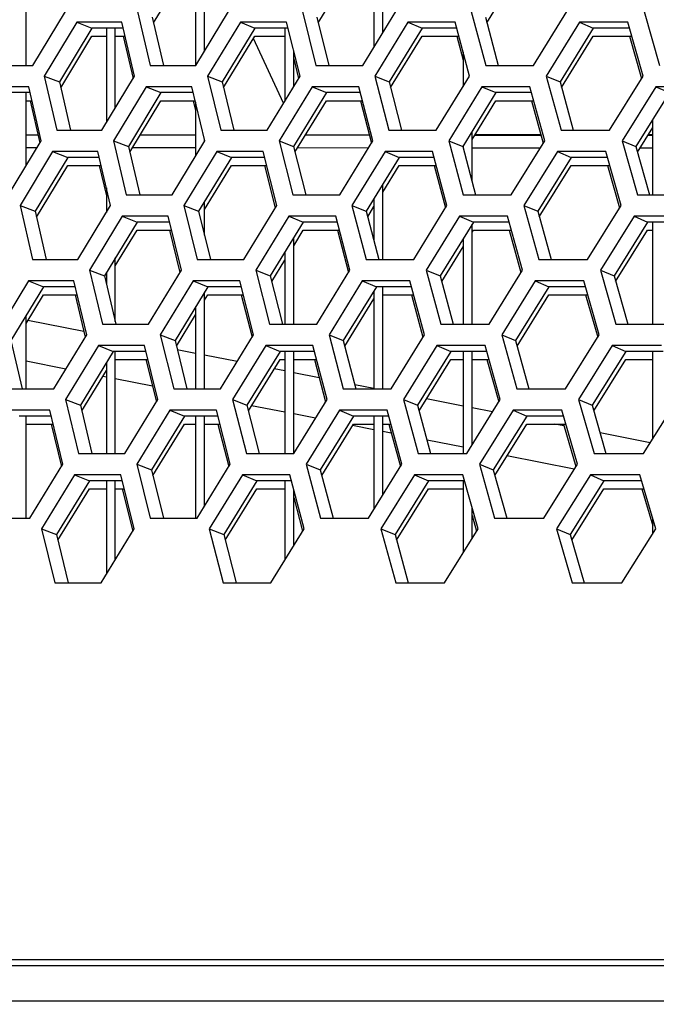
# Model space of a CAD drawing. Header units: millimetres. Extents: x 0 to 420, y 0 to 297.
# Tile 35 of 256: x 97.24 to 100.09, y 84.57 to 88.98. Entities that reach past the tile are written whole.
import ezdxf

# ---------------------------------------------------------------- set-up
doc = ezdxf.new("R2010")
doc.units = ezdxf.units.MM
doc.header["$LTSCALE"] = 23.1
doc.layers.get('0').update_dxf_attribs({"linetype": 'CONTINUOUS'})
doc.layers.add('DIM_PILOTEES', color=7, linetype='CONTINUOUS')
doc.styles.add('TEXTSTYLE_5', font='txt', dxfattribs={"width": 1.142857})
doc.dimstyles.new('DIMSTYLE_4', dxfattribs={"dimtxt": 2.5, "dimasz": 0.1875, "dimexe": 0.125, "dimexo": 0.0625, "dimgap": 1.25, "dimtad": 0, "dimtih": 1, "dimtoh": 1, "dimdsep": 46, "dimtxsty": 'TEXTSTYLE_5', "dimblk": '_FILLED', "dimblk1": '_FILLED', "dimblk2": '_FILLED', "dimcen": 0.09, "dimazin": 2, "dimtfac": 1, "dimtofl": 0, "dimtmove": 0, "dimatfit": 3, "dimldrblk": '_FILLED', "dimfxl": 1, "dimtolj": 1, "dimarcsym": 0})

# ---------------------------------------------------------------- blocks, each defined once
blk = doc.blocks.new('_FILLED')
at = {"color": 0, "linetype": 'BYBLOCK'}
blk.add_solid([(0, 0), (-1, 0.167), (-1, -0.167)], dxfattribs=at)
blk = doc.blocks.new('*D9')
at = {"layer": 'DIM_PILOTEES', "color": 2, "linetype": 'CONTINUOUS'}
for p, q in [((67.0415, 106.0416), (64.0594, 106.0416)), ((64.1844, 106.0416), (64.1844, 83.7884)), ((124.0627, 106.0416), (67.0415, 106.0416)), ((64.1844, 53.2465), (64.1844, 78.7884)), ((67.0415, 53.2465), (64.0594, 53.2465)), ((101.3091, 53.2465), (67.0415, 53.2465))]:
    blk.add_line(p, q, dxfattribs=at)
at = {"layer": 'DIM_PILOTEES', "color": 2, "linetype": 'CONTINUOUS', "xscale": 0.1875, "yscale": 0.1875, "zscale": 0.1875}
for p, rotation in [((64.1844, 106.0416), 90), ((64.1844, 53.2465), 270)]:
    blk.add_blockref('_FILLED', p, dxfattribs=dict(at, rotation=rotation))
at = {"layer": 'DIM_PILOTEES', "color": 2, "linetype": 'CONTINUOUS', "insert": (64.1844, 82.5384), "char_height": 2.5, "width": 8.571429, "attachment_point": 2, "line_spacing_factor": 0.9, "style": 'TEXTSTYLE_5'}
blk.add_mtext('{\\ftxt;\\W0.0001;\\H0.0001;\\~}{\\ftxt;\\W2.2857142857;\\H2.5; }{\\ftxt;\\W0.0001;\\H0.0001;\\~}', dxfattribs=at)

msp = doc.modelspace()

# ---------------------------------------------------------------- linework, layer by layer
at = {"color": 7, "linetype": 'CONTINUOUS'}
for p, q in [((97.2652, 88.779), (97.2652, 89.2361)), ((98.0252, 89.2361), (98.0252, 88.779)), ((98.0652, 88.8433), (98.0652, 89.2361)), ((98.8252, 89.2361), (98.8252, 88.8614)), ((98.8652, 88.9266), (98.8652, 89.2361)), ((97.8373, 88.9688), (97.9772, 89.2003)), ((98.5754, 88.9692), (98.7163, 89.2003)), ((99.3315, 88.9696), (99.4733, 89.2003)), ((97.8312, 88.9946), (97.8819, 88.779)), ((98.569, 88.9946), (98.6231, 88.779)), ((99.3249, 88.9946), (99.3823, 88.779)), ((97.4928, 88.9722), (97.5603, 88.9463)), ((98.2261, 88.9722), (98.2917, 88.9463)), ((98.9776, 88.9722), (99.0413, 88.9463)), ((99.7469, 88.9722), (99.8087, 88.9463)), ((97.5603, 88.9463), (97.4148, 88.7049)), ((97.4207, 88.6788), (97.5603, 88.9105)), ((97.7007, 88.9463), (97.5603, 88.9463)), ((97.5603, 88.9105), (97.6252, 88.9105)), ((97.6252, 88.9463), (97.6252, 88.5228)), ((97.6652, 88.5887), (97.6652, 88.9463)), ((97.6652, 88.9105), (97.7091, 88.9105)), ((98.2917, 88.9463), (98.1449, 88.7049)), ((98.1511, 88.6792), (98.2917, 88.9105)), ((98.4395, 88.9463), (98.2917, 88.9463)), ((98.2917, 88.9105), (98.4252, 88.9105)), ((98.4252, 88.9463), (98.4252, 88.619)), ((99.0413, 88.9463), (98.8933, 88.7049)), ((98.8998, 88.6796), (99.0413, 88.9105)), ((99.1964, 88.9463), (99.0413, 88.9463)), ((99.0413, 88.9105), (99.2059, 88.9105)), ((99.8087, 88.9463), (99.6595, 88.7049)), ((99.6663, 88.68), (99.8087, 88.9105)), ((99.9709, 88.9463), (99.8087, 88.9463)), ((99.8087, 88.9105), (99.981, 88.9105)), ((98.4197, 88.6099), (98.2848, 88.8991)), ((98.4652, 88.6844), (98.4652, 88.8435)), ((99.2252, 88.8379), (99.2252, 88.6843)), ((97.347, 88.7307), (97.4148, 88.7049)), ((98.079, 88.7307), (98.1449, 88.7049)), ((98.8293, 88.7307), (98.8933, 88.7049)), ((99.5974, 88.7307), (99.6595, 88.7049)), ((97.4148, 88.7049), (97.4639, 88.4893)), ((97.8036, 88.6824), (97.8702, 88.6566)), ((98.1449, 88.7049), (98.1974, 88.4893)), ((98.5476, 88.6824), (98.6123, 88.6566)), ((98.8933, 88.7049), (98.9492, 88.4893)), ((99.3096, 88.6824), (99.3724, 88.6566)), ((99.6595, 88.7049), (99.7188, 88.4893)), ((100.0891, 88.6824), (100.1499, 88.6566)), ((97.2837, 88.6566), (97.1466, 88.6566)), ((97.2652, 88.3292), (97.2652, 88.6566)), ((97.8702, 88.6566), (97.7238, 88.4151)), ((98.0147, 88.6566), (97.8702, 88.6566)), ((98.6123, 88.6566), (98.4646, 88.4151)), ((98.7642, 88.6566), (98.6123, 88.6566)), ((99.3724, 88.6566), (99.2235, 88.4151)), ((99.5315, 88.6566), (99.3724, 88.6566)), ((100.1499, 88.6566), (100, 88.4151)), ((97.2652, 88.6207), (97.2918, 88.6207)), ((97.7299, 88.3893), (97.8702, 88.6207)), ((97.8702, 88.6207), (98.0234, 88.6207)), ((98.0252, 88.6133), (98.0252, 88.372)), ((98.471, 88.3897), (98.6123, 88.6207)), ((98.6123, 88.6207), (98.7735, 88.6207)), ((99.2652, 88.4469), (99.3724, 88.6207)), ((99.3724, 88.6207), (99.5413, 88.6207)), ((100.0752, 88.1995), (100.0752, 88.5363)), ((97.3188, 88.4666), (97.2652, 88.4666)), ((98.0252, 88.466), (97.7765, 88.4662)), ((98.8045, 88.4653), (98.5174, 88.4656)), ((99.2652, 88.2593), (99.2652, 88.4827)), ((99.5744, 88.4647), (99.2764, 88.4649)), ((100.007, 88.3904), (100.0752, 88.5004)), ((100.0752, 88.4642), (100.0528, 88.4642)), ((97.657, 88.441), (97.7238, 88.4151)), ((98.0652, 88.4375), (98.0652, 88.4495)), ((98.3997, 88.441), (98.4646, 88.4151)), ((99.1605, 88.441), (99.2235, 88.4151)), ((99.2252, 88.4178), (99.2252, 88.4087)), ((99.9389, 88.441), (100, 88.4151)), ((97.3139, 88.4097), (97.2652, 88.4098)), ((97.3843, 88.3927), (97.4518, 88.3668)), ((97.7238, 88.4151), (97.7748, 88.1995)), ((98.0252, 88.4091), (97.742, 88.4093)), ((98.1206, 88.3927), (98.1862, 88.3668)), ((98.4646, 88.4151), (98.5191, 88.1995)), ((98.8002, 88.4084), (98.4827, 88.4087)), ((98.8752, 88.3927), (98.9389, 88.3668)), ((99.2235, 88.4151), (99.2813, 88.1995)), ((99.5703, 88.4078), (99.2652, 88.408)), ((99.6476, 88.3927), (99.7094, 88.3668)), ((100, 88.4151), (100.0611, 88.1995)), ((100.0752, 88.4073), (100.0175, 88.4074)), ((97.4518, 88.3668), (97.3059, 88.1253)), ((97.3118, 88.0993), (97.4518, 88.3309)), ((97.593, 88.3668), (97.4518, 88.3668)), ((97.4518, 88.3309), (97.6015, 88.3309)), ((98.1862, 88.3668), (98.039, 88.1253)), ((98.0652, 88.1326), (98.1862, 88.3309)), ((98.3349, 88.3668), (98.1862, 88.3668)), ((98.1862, 88.3309), (98.3439, 88.3309)), ((98.9389, 88.3668), (98.7904, 88.1253)), ((98.8652, 88.2111), (98.9389, 88.3309)), ((99.0949, 88.3668), (98.9389, 88.3668)), ((98.9389, 88.3309), (99.1045, 88.3309)), ((99.7094, 88.3668), (99.5597, 88.1253)), ((99.5666, 88.1005), (99.7094, 88.3309)), ((99.8725, 88.3668), (99.7094, 88.3668)), ((99.7094, 88.3309), (99.8827, 88.3309)), ((98.8652, 87.9097), (98.8652, 88.247)), ((97.6252, 88.2306), (97.6252, 88.1201)), ((98.0652, 88.018), (98.0652, 88.1684)), ((98.8252, 88.1819), (98.8252, 87.9918)), ((97.2381, 88.1512), (97.3059, 88.1253)), ((97.3059, 88.1253), (97.3554, 87.9097)), ((97.9731, 88.1512), (98.039, 88.1253)), ((98.039, 88.1253), (98.0919, 87.9097)), ((98.7264, 88.1512), (98.7904, 88.1253)), ((98.7904, 88.1253), (98.8467, 87.9097)), ((98.797, 88.1001), (98.8252, 88.1461)), ((99.4977, 88.1512), (99.5597, 88.1253)), ((99.5597, 88.1253), (99.6194, 87.9097)), ((97.7632, 88.077), (97.6164, 87.8355)), ((97.6966, 88.1029), (97.7632, 88.077)), ((97.9086, 88.077), (97.7632, 88.077)), ((98.5083, 88.077), (98.3602, 87.8355)), ((98.4436, 88.1029), (98.5083, 88.077)), ((98.6611, 88.077), (98.5083, 88.077)), ((99.2715, 88.077), (99.1222, 87.8355)), ((99.2087, 88.1029), (99.2715, 88.077)), ((99.2652, 87.6199), (99.2652, 88.0669)), ((99.4316, 88.077), (99.2715, 88.077)), ((100.0522, 88.077), (99.9018, 87.8355)), ((99.9914, 88.1029), (100.0522, 88.077)), ((100.2194, 88.077), (100.0522, 88.077)), ((100.0752, 87.6199), (100.0752, 88.077)), ((97.6652, 87.8801), (97.7632, 88.0412)), ((97.7632, 88.0412), (97.9174, 88.0412)), ((98.4652, 87.9709), (98.5083, 88.0412)), ((98.4652, 87.9709), (98.5083, 88.0412)), ((98.5083, 88.0412), (98.6704, 88.0412)), ((99.2652, 88.031), (99.2715, 88.0412)), ((99.2715, 88.0412), (99.4414, 88.0412)), ((99.9088, 87.8109), (100.0522, 88.0412)), ((100.0522, 88.0412), (100.0752, 88.0412)), ((98.4652, 87.6199), (98.4652, 88.0068)), ((99.2252, 88.0022), (99.2252, 87.6199)), ((98.4252, 87.9415), (98.4252, 87.6199)), ((99.1289, 87.8105), (99.2252, 87.9663)), ((97.6652, 87.6305), (97.6652, 87.9159)), ((98.3666, 87.8102), (98.4252, 87.9057)), ((97.5496, 87.8614), (97.6164, 87.8355)), ((97.6252, 87.8501), (97.6252, 87.7982)), ((98.2953, 87.8614), (98.3602, 87.8355)), ((99.0592, 87.8614), (99.1222, 87.8355)), ((99.8408, 87.8614), (99.9018, 87.8355)), ((97.2758, 87.8131), (97.3433, 87.7872)), ((97.6164, 87.8355), (97.6678, 87.6199)), ((98.0151, 87.8131), (98.0807, 87.7872)), ((98.3602, 87.8355), (98.415, 87.6199)), ((98.7727, 87.8131), (98.8365, 87.7872)), ((99.1222, 87.8355), (99.1804, 87.6199)), ((99.5483, 87.8131), (99.61, 87.7872)), ((99.9018, 87.8355), (99.9634, 87.6199)), ((97.3433, 87.7872), (97.197, 87.5457)), ((97.4854, 87.7872), (97.3433, 87.7872)), ((98.0807, 87.7872), (97.933, 87.5457)), ((98.0652, 87.3301), (98.0652, 87.7619)), ((98.2303, 87.7872), (98.0807, 87.7872)), ((98.8365, 87.7872), (98.6876, 87.5457)), ((98.8252, 87.769), (98.8252, 87.3301)), ((98.9934, 87.7872), (98.8365, 87.7872)), ((98.8652, 87.3301), (98.8652, 87.7872)), ((99.61, 87.7872), (99.46, 87.5457)), ((99.7741, 87.7872), (99.61, 87.7872)), ((97.2652, 87.6226), (97.3433, 87.7514)), ((97.3433, 87.7514), (97.4939, 87.7514)), ((98.0652, 87.7261), (98.0807, 87.7514)), ((98.0807, 87.7514), (98.2393, 87.7514)), ((98.6941, 87.5206), (98.8252, 87.7332)), ((98.8652, 87.7514), (99.003, 87.7514)), ((99.4669, 87.521), (99.61, 87.7514)), ((99.61, 87.7514), (99.7843, 87.7514)), ((98.0252, 87.6965), (98.0252, 87.3301)), ((97.2652, 87.3301), (97.2652, 87.6584)), ((97.5246, 87.5869), (97.2736, 87.6363)), ((97.9393, 87.5202), (98.0252, 87.6607)), ((97.197, 87.5457), (97.2469, 87.3301)), ((97.8671, 87.5716), (97.933, 87.5457)), ((97.933, 87.5457), (97.9863, 87.3301)), ((98.6236, 87.5716), (98.6876, 87.5457)), ((98.6876, 87.5457), (98.7443, 87.3301)), ((99.3979, 87.5716), (99.46, 87.5457)), ((99.46, 87.5457), (99.52, 87.3301)), ((97.6562, 87.4974), (97.509, 87.256)), ((97.5896, 87.5233), (97.6562, 87.4974)), ((97.8025, 87.4974), (97.6562, 87.4974)), ((97.6652, 87.0404), (97.6652, 87.4974)), ((98.0252, 87.4884), (97.9432, 87.5046)), ((98.4043, 87.4974), (98.2558, 87.256)), ((98.3396, 87.5233), (98.4043, 87.4974)), ((98.558, 87.4974), (98.4043, 87.4974)), ((98.4252, 87.4974), (98.4252, 87.0404)), ((98.4652, 87.0404), (98.4652, 87.4974)), ((99.1706, 87.4974), (99.0209, 87.256)), ((99.1079, 87.5233), (99.1706, 87.4974)), ((99.3316, 87.4974), (99.1706, 87.4974)), ((99.2252, 87.4974), (99.2252, 87.0404)), ((99.2652, 87.0791), (99.2652, 87.4974)), ((99.9545, 87.4974), (99.8037, 87.256)), ((99.8937, 87.5233), (99.9545, 87.4974)), ((100.1226, 87.4974), (99.9545, 87.4974)), ((100.0752, 87.1054), (100.0752, 87.4974)), ((97.4432, 87.418), (97.2652, 87.453)), ((97.6252, 87.4467), (97.6252, 87.0404)), ((97.6652, 87.4616), (97.8113, 87.4616)), ((98.2114, 87.4518), (98.0652, 87.4806)), ((98.2623, 87.2306), (98.4043, 87.4616)), ((98.4043, 87.4616), (98.4252, 87.4616)), ((98.4652, 87.4616), (98.5674, 87.4616)), ((99.0277, 87.231), (99.1706, 87.4616)), ((99.1706, 87.4616), (99.2252, 87.4616)), ((99.2652, 87.4616), (99.3415, 87.4616)), ((99.8107, 87.2314), (99.9545, 87.4616)), ((99.9545, 87.4616), (100.0752, 87.4616)), ((97.5151, 87.2302), (97.6252, 87.4109)), ((98.4252, 87.4098), (98.3781, 87.419)), ((97.6252, 87.3822), (97.6096, 87.3853)), ((97.8321, 87.3415), (97.6652, 87.3743)), ((98.5796, 87.3794), (98.4652, 87.4019)), ((98.8252, 87.3311), (98.7395, 87.3479)), ((97.4421, 87.2818), (97.509, 87.256)), ((98.1909, 87.2818), (98.2558, 87.256)), ((98.9579, 87.2818), (99.0209, 87.256)), ((99.2252, 87.2524), (99.0609, 87.2847)), ((99.7426, 87.2818), (99.8037, 87.256)), ((97.509, 87.256), (97.5607, 87.0404)), ((97.9096, 87.2335), (97.9752, 87.2077)), ((98.2558, 87.256), (98.311, 87.0404)), ((98.4252, 87.2248), (98.2767, 87.254)), ((98.6703, 87.2335), (98.734, 87.2077)), ((99.0209, 87.256), (99.0795, 87.0404)), ((99.3571, 87.2264), (99.2652, 87.2445)), ((99.449, 87.2335), (99.5107, 87.2077)), ((99.8037, 87.256), (99.8656, 87.0404)), ((97.3778, 87.2077), (97.2348, 87.2077)), ((97.2652, 86.7506), (97.2652, 87.2077)), ((97.9752, 87.2077), (97.8271, 86.9662)), ((98.1256, 87.2077), (97.9752, 87.2077)), ((98.0252, 87.2077), (98.0252, 86.7506)), ((98.0652, 86.8047), (98.0652, 87.2077)), ((98.5627, 87.1978), (98.4652, 87.217)), ((98.734, 87.2077), (98.5847, 86.9662)), ((98.8918, 87.2077), (98.734, 87.2077)), ((98.8252, 87.2077), (98.8252, 86.7909)), ((98.8652, 86.8551), (98.8652, 87.2077)), ((99.5107, 87.2077), (99.3602, 86.9662)), ((99.6758, 87.2077), (99.5107, 87.2077)), ((97.2652, 87.1718), (97.3864, 87.1718)), ((97.8334, 86.9407), (97.9752, 87.1718)), ((97.9752, 87.1718), (98.0252, 87.1718)), ((98.0652, 87.1718), (98.1348, 87.1718)), ((98.5913, 86.9411), (98.734, 87.1718)), ((98.8252, 87.1461), (98.7297, 87.1649)), ((98.734, 87.1718), (98.8252, 87.1718)), ((98.8652, 87.1718), (98.9015, 87.1718)), ((98.9029, 87.1308), (98.8652, 87.1383)), ((99.3671, 86.9414), (99.5107, 87.1718)), ((99.5107, 87.1718), (99.686, 87.1718)), ((99.6782, 87.1633), (99.6347, 87.1718)), ((99.2252, 87.0674), (99.0634, 87.0993)), ((100.0639, 87.0874), (99.8393, 87.1316)), ((99.7235, 86.9694), (99.4216, 87.0288)), ((97.7612, 86.9921), (97.8271, 86.9662)), ((97.8271, 86.9662), (97.8808, 86.7506)), ((98.5207, 86.9921), (98.5847, 86.9662)), ((98.5847, 86.9662), (98.6418, 86.7506)), ((99.2982, 86.9921), (99.3602, 86.9662)), ((99.3602, 86.9662), (99.4207, 86.7506)), ((97.5492, 86.9179), (97.4015, 86.6764)), ((97.4826, 86.9438), (97.5492, 86.9179)), ((97.6963, 86.9179), (97.5492, 86.9179)), ((97.6252, 86.9179), (97.6252, 86.4995)), ((97.6652, 86.5645), (97.6652, 86.9179)), ((98.3003, 86.9179), (98.1514, 86.6764)), ((98.2357, 86.9438), (98.3003, 86.9179)), ((98.4549, 86.9179), (98.3003, 86.9179)), ((98.4252, 86.9179), (98.4252, 86.5624)), ((99.0697, 86.9179), (98.9196, 86.6764)), ((99.007, 86.9438), (99.0697, 86.9179)), ((99.2316, 86.9179), (99.0697, 86.9179)), ((99.2252, 86.9179), (99.2252, 86.5954)), ((99.8568, 86.9179), (99.7055, 86.6764)), ((99.796, 86.9438), (99.8568, 86.9179)), ((100.0259, 86.9179), (99.8568, 86.9179)), ((97.4077, 86.6507), (97.5492, 86.8821)), ((97.5492, 86.8821), (97.6252, 86.8821)), ((97.6652, 86.8821), (97.7052, 86.8821)), ((98.1579, 86.6511), (98.3003, 86.8821)), ((98.3003, 86.8821), (98.4252, 86.8821)), ((98.4652, 86.6269), (98.4652, 86.8788)), ((98.9264, 86.6515), (99.0697, 86.8821)), ((99.0697, 86.8821), (99.2252, 86.8821)), ((99.7126, 86.6519), (99.8568, 86.8821)), ((99.8568, 86.8821), (100.0364, 86.8821)), ((99.2652, 86.6593), (99.2652, 86.7979)), ((100.0752, 86.6794), (100.0752, 86.7509)), ((97.3347, 86.7023), (97.4015, 86.6764)), ((98.0865, 86.7023), (98.1514, 86.6764)), ((98.8566, 86.7023), (98.9196, 86.6764)), ((99.6445, 86.7023), (99.7055, 86.6764)), ((97.4015, 86.6764), (97.4537, 86.4608)), ((98.1514, 86.6764), (98.207, 86.4608)), ((98.9196, 86.6764), (98.9786, 86.4608)), ((99.7055, 86.6764), (99.7678, 86.4608)), ((161.5515, 84.7446), (86.699, 84.7446)), ((85.0752, 84.5866), (163.1752, 84.5866))]:
    msp.add_line(p, q, dxfattribs=at)
at = {"color": 3, "linetype": 'CONTINUOUS'}
for p, q in [((97.296, 88.779), (97.4416, 89.0205)), ((97.7644, 89.0205), (97.8214, 88.779)), ((98.0261, 88.779), (98.1731, 89.0205)), ((98.5041, 89.0205), (98.5649, 88.779)), ((98.7747, 88.779), (98.9229, 89.0205)), ((99.2618, 89.0205), (99.3264, 88.779)), ((99.5411, 88.779), (99.6904, 89.0205)), ((100.0371, 89.0205), (100.1054, 88.779)), ((97.4928, 88.9722), (97.347, 88.7307)), ((97.6946, 88.9722), (97.4928, 88.9722)), ((97.7514, 88.7307), (97.6946, 88.9722)), ((98.2261, 88.9722), (98.079, 88.7307)), ((98.433, 88.9722), (98.2261, 88.9722)), ((98.4936, 88.7307), (98.433, 88.9722)), ((98.9776, 88.9722), (98.8293, 88.7307)), ((99.1896, 88.9722), (98.9776, 88.9722)), ((99.2539, 88.7307), (99.1896, 88.9722)), ((99.7469, 88.9722), (99.5974, 88.7307)), ((99.9636, 88.9722), (99.7469, 88.9722)), ((100.0317, 88.7307), (99.9636, 88.9722)), ((97.7007, 88.9105), (97.7453, 88.7207)), ((99.1964, 88.9105), (99.2252, 88.8021)), ((99.9709, 88.9105), (100.0247, 88.7195)), ((97.0965, 88.779), (97.296, 88.779)), ((97.8214, 88.779), (98.0261, 88.779)), ((98.4652, 88.8076), (98.4872, 88.7203)), ((98.5649, 88.779), (98.7747, 88.779)), ((99.3264, 88.779), (99.5411, 88.779)), ((97.347, 88.7307), (97.4024, 88.4893)), ((97.6049, 88.4893), (97.7514, 88.7307)), ((98.079, 88.7307), (98.1382, 88.4893)), ((98.3458, 88.4893), (98.4936, 88.7307)), ((98.8293, 88.7307), (98.8923, 88.4893)), ((99.1049, 88.4893), (99.2539, 88.7307)), ((99.5974, 88.7307), (99.6641, 88.4893)), ((99.8816, 88.4893), (100.0317, 88.7307)), ((97.2778, 88.6824), (97.0782, 88.6824)), ((97.3328, 88.441), (97.2778, 88.6824)), ((97.8036, 88.6824), (97.657, 88.441)), ((98.0084, 88.6824), (97.8036, 88.6824)), ((98.0673, 88.441), (98.0084, 88.6824)), ((98.5476, 88.6824), (98.3997, 88.441)), ((98.7575, 88.6824), (98.5476, 88.6824)), ((98.8202, 88.441), (98.7575, 88.6824)), ((99.3096, 88.6824), (99.1605, 88.441)), ((99.5244, 88.6824), (99.3096, 88.6824)), ((99.5908, 88.441), (99.5244, 88.6824)), ((100.0891, 88.6824), (99.9389, 88.441)), ((100.3087, 88.6824), (100.0891, 88.6824)), ((97.2837, 88.6207), (97.3269, 88.4311)), ((98.0147, 88.6207), (98.0252, 88.5774)), ((98.7642, 88.6207), (98.8136, 88.4303)), ((99.5315, 88.6207), (99.584, 88.4299)), ((97.2652, 88.4675), (97.3185, 88.4676)), ((97.4024, 88.4893), (97.6049, 88.4893)), ((97.7775, 88.4678), (98.0252, 88.468)), ((98.1382, 88.4893), (98.3458, 88.4893)), ((98.5191, 88.4683), (98.8037, 88.4684)), ((98.8923, 88.4893), (99.1049, 88.4893)), ((99.2787, 88.4687), (99.5732, 88.4689)), ((99.6641, 88.4893), (99.8816, 88.4893)), ((100.0558, 88.4692), (100.0752, 88.4692)), ((97.1868, 88.1995), (97.3328, 88.441)), ((97.657, 88.441), (97.7144, 88.1995)), ((97.92, 88.1995), (98.0673, 88.441)), ((98.3997, 88.441), (98.461, 88.1995)), ((98.6716, 88.1995), (98.8202, 88.441)), ((99.1605, 88.441), (99.2256, 88.1995)), ((99.4411, 88.1995), (99.5908, 88.441)), ((99.9389, 88.441), (100.0077, 88.1995)), ((97.3843, 88.3927), (97.2381, 88.1512)), ((97.5869, 88.3927), (97.3843, 88.3927)), ((97.6441, 88.1512), (97.5869, 88.3927)), ((98.1206, 88.3927), (97.9731, 88.1512)), ((98.3284, 88.3927), (98.1206, 88.3927)), ((98.3894, 88.1512), (98.3284, 88.3927)), ((98.8752, 88.3927), (98.7264, 88.1512)), ((99.088, 88.3927), (98.8752, 88.3927)), ((99.1527, 88.1512), (99.088, 88.3927)), ((99.6476, 88.3927), (99.4977, 88.1512)), ((99.8652, 88.3927), (99.6476, 88.3927)), ((99.9337, 88.1512), (99.8652, 88.3927)), ((97.593, 88.3309), (97.6252, 88.1948)), ((98.3349, 88.3309), (98.3829, 88.1407)), ((99.0949, 88.3309), (99.146, 88.1403)), ((99.8725, 88.3309), (99.9267, 88.1399)), ((97.7144, 88.1995), (97.92, 88.1995)), ((98.461, 88.1995), (98.6716, 88.1995)), ((99.2256, 88.1995), (99.4411, 88.1995)), ((100.0077, 88.1995), (100.228, 88.1995)), ((97.2381, 88.1512), (97.2939, 87.9097)), ((97.4972, 87.9097), (97.6441, 88.1512)), ((97.9731, 88.1512), (98.0327, 87.9097)), ((98.2412, 87.9097), (98.3894, 88.1512)), ((98.7264, 88.1512), (98.7898, 87.9097)), ((99.0033, 87.9097), (99.1527, 88.1512)), ((99.4977, 88.1512), (99.5648, 87.9097)), ((99.7832, 87.9097), (99.9337, 88.1512)), ((97.6966, 88.1029), (97.5496, 87.8614)), ((97.9023, 88.1029), (97.6966, 88.1029)), ((97.9616, 87.8614), (97.9023, 88.1029)), ((98.4436, 88.1029), (98.2953, 87.8614)), ((98.6544, 88.1029), (98.4436, 88.1029)), ((98.7175, 87.8614), (98.6544, 88.1029)), ((99.2087, 88.1029), (99.0592, 87.8614)), ((99.4244, 88.1029), (99.2087, 88.1029)), ((99.4913, 87.8614), (99.4244, 88.1029)), ((99.9914, 88.1029), (99.8408, 87.8614)), ((100.2119, 88.1029), (99.9914, 88.1029)), ((97.9086, 88.0412), (97.9553, 87.8511)), ((98.6611, 88.0412), (98.7109, 87.8507)), ((99.4316, 88.0412), (99.4844, 87.8503)), ((97.2939, 87.9097), (97.4972, 87.9097)), ((98.0327, 87.9097), (98.2412, 87.9097)), ((98.7898, 87.9097), (99.0033, 87.9097)), ((99.5648, 87.9097), (99.7832, 87.9097)), ((97.5496, 87.8614), (97.6074, 87.6199)), ((97.8138, 87.6199), (97.9616, 87.8614)), ((98.2953, 87.8614), (98.357, 87.6199)), ((98.5684, 87.6199), (98.7175, 87.8614)), ((99.0592, 87.8614), (99.1247, 87.6199)), ((99.3411, 87.6199), (99.4913, 87.8614)), ((99.8408, 87.8614), (99.91, 87.6199)), ((97.2758, 87.8131), (97.1292, 87.5716)), ((97.4793, 87.8131), (97.2758, 87.8131)), ((97.5369, 87.5716), (97.4793, 87.8131)), ((98.0151, 87.8131), (97.8671, 87.5716)), ((98.2237, 87.8131), (98.0151, 87.8131)), ((98.2851, 87.5716), (98.2237, 87.8131)), ((98.7727, 87.8131), (98.6236, 87.5716)), ((98.9864, 87.8131), (98.7727, 87.8131)), ((99.0516, 87.5716), (98.9864, 87.8131)), ((99.5483, 87.8131), (99.3979, 87.5716)), ((99.7668, 87.8131), (99.5483, 87.8131)), ((99.8357, 87.5716), (99.7668, 87.8131)), ((97.4854, 87.7514), (97.5307, 87.5615)), ((98.2303, 87.7514), (98.2787, 87.5611)), ((98.9934, 87.7514), (99.0448, 87.5607)), ((99.7741, 87.7514), (99.8287, 87.5604)), ((97.6074, 87.6199), (97.8138, 87.6199)), ((98.357, 87.6199), (98.5684, 87.6199)), ((99.1247, 87.6199), (99.3411, 87.6199)), ((99.91, 87.6199), (100.1312, 87.6199)), ((97.3896, 87.3301), (97.5369, 87.5716)), ((97.8671, 87.5716), (97.9272, 87.3301)), ((98.1365, 87.3301), (98.2851, 87.5716)), ((98.6236, 87.5716), (98.6874, 87.3301)), ((98.9017, 87.3301), (99.0516, 87.5716)), ((99.3979, 87.5716), (99.4655, 87.3301)), ((99.6848, 87.3301), (99.8357, 87.5716)), ((97.5896, 87.5233), (97.4421, 87.2818)), ((97.7961, 87.5233), (97.5896, 87.5233)), ((97.8558, 87.2818), (97.7961, 87.5233)), ((98.3396, 87.5233), (98.1909, 87.2818)), ((98.5512, 87.5233), (98.3396, 87.5233)), ((98.6148, 87.2818), (98.5512, 87.5233)), ((99.1079, 87.5233), (98.9579, 87.2818)), ((99.3244, 87.5233), (99.1079, 87.5233)), ((99.3917, 87.2818), (99.3244, 87.5233)), ((99.8937, 87.5233), (99.7426, 87.2818)), ((100.115, 87.5233), (99.8937, 87.5233)), ((97.8025, 87.4616), (97.8495, 87.2715)), ((98.558, 87.4616), (98.6081, 87.2711)), ((99.3316, 87.4616), (99.3848, 87.2707)), ((97.1854, 87.3301), (97.3896, 87.3301)), ((97.9272, 87.3301), (98.1365, 87.3301)), ((98.6874, 87.3301), (98.9017, 87.3301)), ((99.4655, 87.3301), (99.6848, 87.3301)), ((97.4421, 87.2818), (97.5004, 87.0404)), ((97.7076, 87.0404), (97.8558, 87.2818)), ((98.1909, 87.2818), (98.253, 87.0404)), ((98.4653, 87.0404), (98.6148, 87.2818)), ((98.9579, 87.2818), (99.0238, 87.0404)), ((99.2411, 87.0404), (99.3917, 87.2818)), ((99.7426, 87.2818), (99.8123, 87.0404)), ((100.0344, 87.0404), (100.1861, 87.2818)), ((97.3716, 87.2335), (97.1673, 87.2335)), ((97.4296, 86.9921), (97.3716, 87.2335)), ((97.9096, 87.2335), (97.7612, 86.9921)), ((98.1191, 87.2335), (97.9096, 87.2335)), ((98.1809, 86.9921), (98.1191, 87.2335)), ((98.6703, 87.2335), (98.5207, 86.9921)), ((98.8848, 87.2335), (98.6703, 87.2335)), ((98.9504, 86.9921), (98.8848, 87.2335)), ((99.449, 87.2335), (99.2982, 86.9921)), ((99.6684, 87.2335), (99.449, 87.2335)), ((99.7377, 86.9921), (99.6684, 87.2335)), ((97.3778, 87.1718), (97.4234, 86.9819)), ((98.1256, 87.1718), (98.1744, 86.9815)), ((98.8918, 87.1718), (98.9436, 86.9811)), ((99.6758, 87.1718), (99.7307, 86.9808)), ((97.5004, 87.0404), (97.7076, 87.0404)), ((98.253, 87.0404), (98.4653, 87.0404)), ((99.0238, 87.0404), (99.2411, 87.0404)), ((99.8123, 87.0404), (100.0344, 87.0404)), ((97.2819, 86.7506), (97.4296, 86.9921)), ((97.7612, 86.9921), (97.8216, 86.7506)), ((98.0318, 86.7506), (98.1809, 86.9921)), ((98.5207, 86.9921), (98.5849, 86.7506)), ((98.8002, 86.7506), (98.9504, 86.9921)), ((99.2982, 86.9921), (99.3662, 86.7506)), ((99.5863, 86.7506), (99.7377, 86.9921)), ((97.4826, 86.9438), (97.3347, 86.7023)), ((97.6899, 86.9438), (97.4826, 86.9438)), ((97.7501, 86.7023), (97.6899, 86.9438)), ((98.2357, 86.9438), (98.0865, 86.7023)), ((98.4481, 86.9438), (98.2357, 86.9438)), ((98.5121, 86.7023), (98.4481, 86.9438)), ((99.007, 86.9438), (98.8566, 86.7023)), ((99.2244, 86.9438), (99.007, 86.9438)), ((99.2921, 86.7023), (99.2244, 86.9438)), ((99.796, 86.9438), (99.6445, 86.7023)), ((100.0182, 86.9438), (99.796, 86.9438)), ((100.0897, 86.7023), (100.0182, 86.9438)), ((97.6963, 86.8821), (97.7437, 86.6919)), ((100.0259, 86.8821), (100.0752, 86.7151)), ((98.4652, 86.843), (98.5054, 86.6915)), ((97.0769, 86.7506), (97.2819, 86.7506)), ((97.8216, 86.7506), (98.0318, 86.7506)), ((98.5849, 86.7506), (98.8002, 86.7506)), ((99.2652, 86.762), (99.2852, 86.6912)), ((99.3662, 86.7506), (99.5863, 86.7506)), ((97.3347, 86.7023), (97.3934, 86.4608)), ((97.6014, 86.4608), (97.7501, 86.7023)), ((98.0865, 86.7023), (98.149, 86.4608)), ((98.3622, 86.4608), (98.5121, 86.7023)), ((98.8566, 86.7023), (98.9229, 86.4608)), ((99.1411, 86.4608), (99.2921, 86.7023)), ((99.6445, 86.7023), (99.7146, 86.4608)), ((99.9375, 86.4608), (100.0897, 86.7023)), ((97.3934, 86.4608), (97.6014, 86.4608)), ((98.149, 86.4608), (98.3622, 86.4608)), ((98.9229, 86.4608), (99.1411, 86.4608)), ((99.7146, 86.4608), (99.9375, 86.4608)), ((161.6438, 84.7704), (86.6067, 84.7704))]:
    msp.add_line(p, q, dxfattribs=at)

# ---------------------------------------------------------------- dimensions: what is measured, and where the dimension line sits
at = {"layer": 'DIM_PILOTEES', "color": 2, "linetype": 'CONTINUOUS'}
dim = msp.add_linear_dim(base=(64.1844, 53.2465), p1=(124.1252, 106.0416), p2=(101.3716, 53.2465), angle=270, text='{\\ftxt;\\W0.0001;\\H0.0001;\\~}{\\ftxt;\\W2.2857142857;\\H2.5; }{\\ftxt;\\W0.0001;\\H0.0001;\\~}', dimstyle='DIMSTYLE_4', dxfattribs=at)
dim.commit()
dim.dimension.update_dxf_attribs({"geometry": '*D9', "text_midpoint": (61.3273, 80.0384), "dimtype": 160})

doc.saveas('drawing.dxf')
